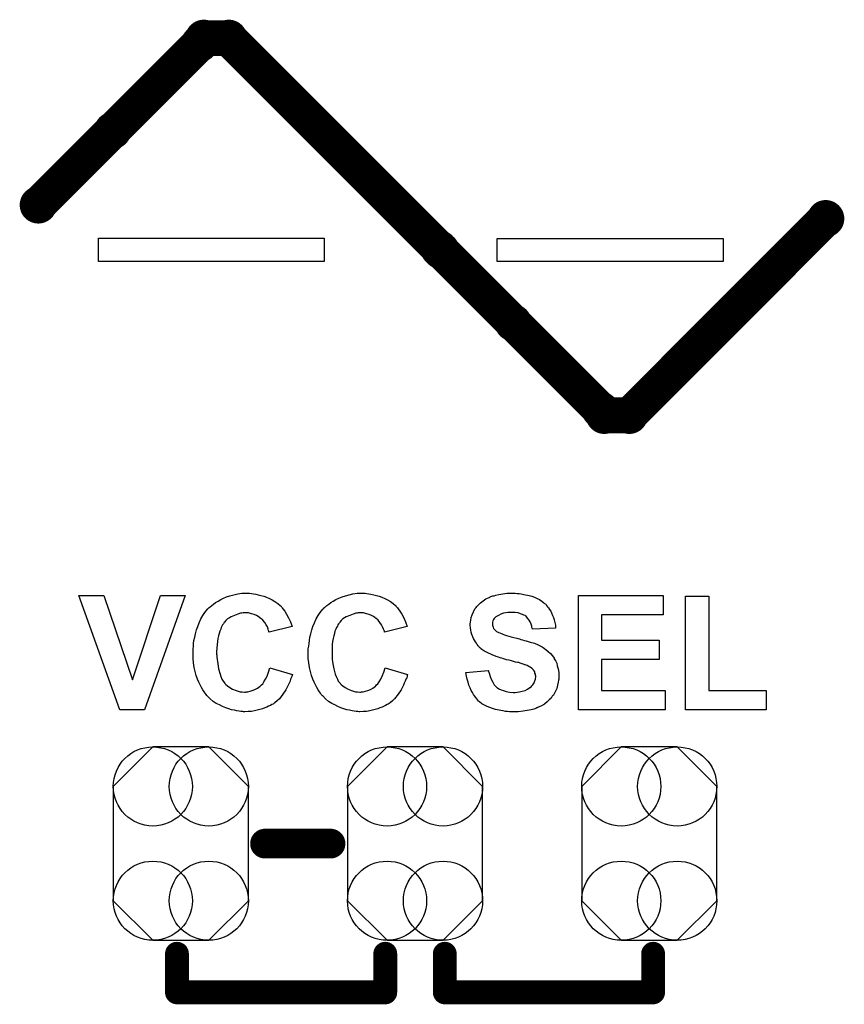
# Model space of a CAD drawing. Extents: x -0.07 to 0.95, y -0.15 to 2.1.
# Tile 7 of 19: x 0.32 to 0.59, y 0.24 to 0.57. Entities that reach past the tile are written whole.
import ezdxf

# ---------------------------------------------------------------- set-up
doc = ezdxf.new("R2010")
doc.units = 0
doc.layers.get('0').update_dxf_attribs({"linetype": 'CONTINUOUS'})
doc.layers.add('gto', color=2, linetype='CONTINUOUS')
doc.layers.add('gts', color=1, linetype='CONTINUOUS')

# ---------------------------------------------------------------- blocks, each defined once
blk = doc.blocks.new('D22')
at = {"const_width": 0.005}
blk.add_lwpolyline([(-0.0025, 0, 1), (0.0025, 0, 1)], format="xyb", close=True, dxfattribs=at)
blk = doc.blocks.new('D36')
at = {"const_width": 0.004}
blk.add_lwpolyline([(-0.002, 0, 1), (0.002, 0, 1)], format="xyb", close=True, dxfattribs=at)
blk = doc.blocks.new('D93')
at = {"const_width": 0.00625}
blk.add_lwpolyline([(-0.003125, 0, 1), (0.003125, 0, 1)], format="xyb", close=True, dxfattribs=at)
blk = doc.blocks.new('D102')
blk.add_lwpolyline([(-0.0227, 0.0192), (-0.0227, -0.0192), (-0.0094, -0.0325), (0.0094, -0.0325), (0.0227, -0.0192), (0.0227, 0.0192), (0.0094, 0.0325), (-0.0094, 0.0325)], close=True)
for centre in [(-0.0094, 0.0192), (0.0094, 0.0192), (-0.0094, -0.0192), (0.0094, -0.0192)]:
    blk.add_circle(centre, 0.0133)

msp = doc.modelspace()

# ---------------------------------------------------------------- linework, layer by layer
at = {"layer": 'gto', "color": 2}
for points, const_width in [([(0.3484, 0.5306), (0.3776, 0.5598)], 0.012), ([(0.3776, 0.5598), (0.3792, 0.5614)], 0.012), ([(0.379, 0.5616), (0.3874, 0.5616)], 0.012), ([(0.3874, 0.5616), (0.4588, 0.4902)], 0.012), ([(0.3234, 0.5056), (0.3484, 0.5306)], 0.012), ([(0.522, 0.4349), (0.588, 0.501)], 0.012), ([(0.458, 0.491), (0.483, 0.466)], 0.012), ([(0.483, 0.466), (0.5122, 0.4368)], 0.012), ([(0.5122, 0.4368), (0.5139, 0.4351)], 0.012), ([(0.5136, 0.4349), (0.522, 0.4349)], 0.012), ([(0.3996, 0.291), (0.4216, 0.291)], 0.01), ([(0.37, 0.241), (0.37, 0.254)], 0.008), ([(0.44, 0.241), (0.44, 0.254)], 0.008), ([(0.46, 0.254), (0.46, 0.241)], 0.008), ([(0.53, 0.241), (0.53, 0.254)], 0.008), ([(0.37, 0.241), (0.44, 0.241)], 0.008), ([(0.46, 0.241), (0.53, 0.241)], 0.008)]:
    msp.add_lwpolyline(points, dxfattribs=dict(at, const_width=const_width))
for points in [[(0.4195, 0.4944), (0.4195, 0.4866), (0.3436, 0.4866), (0.3436, 0.4944), (0.4195, 0.4944)], [(0.548, 0.4943), (0.5535, 0.4943), (0.5535, 0.4866), (0.4776, 0.4866), (0.4776, 0.4943), (0.4776, 0.4943), (0.548, 0.4943), (0.548, 0.4943)], [(0.3591, 0.336), (0.3508, 0.336), (0.337, 0.3744), (0.3454, 0.3744), (0.3551, 0.346), (0.3645, 0.3744), (0.3728, 0.3744), (0.3591, 0.336)], [(0.3944, 0.3751), (0.3951, 0.375), (0.3957, 0.3749), (0.3965, 0.3748), (0.3973, 0.3746), (0.3982, 0.3744), (0.3992, 0.3741), (0.4001, 0.3738), (0.4011, 0.3734), (0.402, 0.3729), (0.4029, 0.3724), (0.4039, 0.3717), (0.4047, 0.371), (0.4048, 0.371), (0.4048, 0.3709), (0.405, 0.3707), (0.4052, 0.3705), (0.4054, 0.3702), (0.4056, 0.3699), (0.4062, 0.3691), (0.4068, 0.3681), (0.4075, 0.3669), (0.4081, 0.3655), (0.4087, 0.3639), (0.401, 0.3621), (0.401, 0.3621), (0.4009, 0.3622), (0.4009, 0.3624), (0.4008, 0.3626), (0.4007, 0.3631), (0.4004, 0.3638), (0.4, 0.3645), (0.3995, 0.3653), (0.3988, 0.3661), (0.3981, 0.3667), (0.398, 0.3668), (0.3977, 0.367), (0.3973, 0.3673), (0.3967, 0.3676), (0.3959, 0.368), (0.395, 0.3682), (0.394, 0.3685), (0.3929, 0.3685), (0.3925, 0.3685), (0.3922, 0.3685), (0.3918, 0.3684), (0.3914, 0.3684), (0.3904, 0.3681), (0.3893, 0.3677), (0.3882, 0.3672), (0.3876, 0.3669), (0.387, 0.3665), (0.3864, 0.366), (0.386, 0.3654), (0.386, 0.3654), (0.3858, 0.3652), (0.3857, 0.3651), (0.3856, 0.3648), (0.3853, 0.3645), (0.3851, 0.3641), (0.3849, 0.3636), (0.3847, 0.363), (0.3844, 0.3624), (0.3842, 0.3616), (0.384, 0.3608), (0.3837, 0.3599), (0.3836, 0.3589), (0.3835, 0.3579), (0.3834, 0.3567), (0.3833, 0.3554), (0.3833, 0.3554), (0.3833, 0.3551), (0.3833, 0.3547), (0.3834, 0.3543), (0.3834, 0.3536), (0.3835, 0.3529), (0.3836, 0.3522), (0.3837, 0.3514), (0.384, 0.3497), (0.3845, 0.3479), (0.3847, 0.3471), (0.3851, 0.3463), (0.3855, 0.3456), (0.386, 0.345), (0.386, 0.3449), (0.3861, 0.3449), (0.3862, 0.3447), (0.3864, 0.3445), (0.387, 0.344), (0.3878, 0.3435), (0.3887, 0.3429), (0.3899, 0.3424), (0.3912, 0.342), (0.3919, 0.342), (0.3927, 0.3419), (0.393, 0.3419), (0.3932, 0.342), (0.3938, 0.342), (0.3946, 0.3422), (0.3953, 0.3424), (0.3962, 0.3428), (0.3971, 0.3432), (0.398, 0.3439), (0.3981, 0.344), (0.3984, 0.3443), (0.3988, 0.3447), (0.3992, 0.3454), (0.3998, 0.3463), (0.4003, 0.3473), (0.4008, 0.3486), (0.4012, 0.3501), (0.4088, 0.3478), (0.4088, 0.3477), (0.4087, 0.3475), (0.4086, 0.3472), (0.4084, 0.3467), (0.4082, 0.3462), (0.408, 0.3456), (0.4077, 0.3449), (0.4074, 0.3442), (0.4066, 0.3427), (0.4056, 0.3412), (0.4044, 0.3397), (0.4037, 0.339), (0.403, 0.3384), (0.4029, 0.3383), (0.4028, 0.3383), (0.4026, 0.3381), (0.4023, 0.3379), (0.4019, 0.3377), (0.4014, 0.3374), (0.4008, 0.3372), (0.4002, 0.3369), (0.3995, 0.3366), (0.3987, 0.3363), (0.3979, 0.3361), (0.397, 0.3358), (0.3961, 0.3356), (0.395, 0.3354), (0.3939, 0.3354), (0.3928, 0.3353), (0.3924, 0.3353), (0.3921, 0.3354), (0.3915, 0.3354), (0.3909, 0.3355), (0.3901, 0.3356), (0.3893, 0.3358), (0.3883, 0.336), (0.3874, 0.3363), (0.3864, 0.3366), (0.3853, 0.3371), (0.3843, 0.3376), (0.3832, 0.3381), (0.3822, 0.3388), (0.3812, 0.3396), (0.3802, 0.3406), (0.3802, 0.3406), (0.38, 0.3408), (0.3798, 0.3411), (0.3795, 0.3415), (0.3791, 0.342), (0.3787, 0.3427), (0.3782, 0.3434), (0.3778, 0.3443), (0.3773, 0.3453), (0.3769, 0.3463), (0.3765, 0.3475), (0.3761, 0.3488), (0.3758, 0.3502), (0.3756, 0.3517), (0.3754, 0.3532), (0.3754, 0.3549), (0.3754, 0.3549), (0.3754, 0.355), (0.3754, 0.3553), (0.3754, 0.3558), (0.3754, 0.3565), (0.3755, 0.3573), (0.3756, 0.3582), (0.3757, 0.3592), (0.376, 0.3604), (0.3762, 0.3615), (0.3766, 0.3628), (0.377, 0.364), (0.3775, 0.3652), (0.378, 0.3665), (0.3787, 0.3676), (0.3794, 0.3687), (0.3803, 0.3698), (0.3803, 0.3699), (0.3805, 0.37), (0.3808, 0.3703), (0.3812, 0.3706), (0.3817, 0.371), (0.3823, 0.3715), (0.383, 0.372), (0.3838, 0.3725), (0.3847, 0.373), (0.3856, 0.3735), (0.3867, 0.3739), (0.3878, 0.3743), (0.3891, 0.3746), (0.3904, 0.3749), (0.3918, 0.3751), (0.3933, 0.3751), (0.3939, 0.3751), (0.3944, 0.3751)], [(0.4332, 0.3751), (0.4338, 0.375), (0.4345, 0.3749), (0.4352, 0.3748), (0.4361, 0.3746), (0.437, 0.3744), (0.4379, 0.3741), (0.4388, 0.3738), (0.4398, 0.3734), (0.4408, 0.3729), (0.4417, 0.3724), (0.4426, 0.3717), (0.4434, 0.371), (0.4435, 0.371), (0.4436, 0.3709), (0.4437, 0.3707), (0.4439, 0.3705), (0.4441, 0.3702), (0.4443, 0.3699), (0.4449, 0.3691), (0.4456, 0.3681), (0.4462, 0.3669), (0.4468, 0.3655), (0.4474, 0.3639), (0.4397, 0.3621), (0.4397, 0.3621), (0.4397, 0.3622), (0.4397, 0.3624), (0.4396, 0.3626), (0.4394, 0.3631), (0.4391, 0.3638), (0.4387, 0.3645), (0.4382, 0.3653), (0.4376, 0.3661), (0.4368, 0.3667), (0.4367, 0.3668), (0.4365, 0.367), (0.436, 0.3673), (0.4354, 0.3676), (0.4346, 0.368), (0.4337, 0.3682), (0.4327, 0.3685), (0.4316, 0.3685), (0.4312, 0.3685), (0.4309, 0.3685), (0.4306, 0.3684), (0.4301, 0.3684), (0.4292, 0.3681), (0.4281, 0.3677), (0.4269, 0.3672), (0.4263, 0.3669), (0.4257, 0.3665), (0.4252, 0.366), (0.4247, 0.3654), (0.4247, 0.3654), (0.4246, 0.3652), (0.4245, 0.3651), (0.4243, 0.3648), (0.4241, 0.3645), (0.4239, 0.3641), (0.4236, 0.3636), (0.4234, 0.363), (0.4231, 0.3624), (0.4229, 0.3616), (0.4227, 0.3608), (0.4225, 0.3599), (0.4223, 0.3589), (0.4222, 0.3579), (0.4221, 0.3567), (0.4221, 0.3554), (0.4221, 0.3554), (0.4221, 0.3551), (0.4221, 0.3547), (0.4221, 0.3543), (0.4221, 0.3536), (0.4222, 0.3529), (0.4223, 0.3522), (0.4224, 0.3514), (0.4227, 0.3497), (0.4232, 0.3479), (0.4235, 0.3471), (0.4239, 0.3463), (0.4242, 0.3456), (0.4247, 0.345), (0.4247, 0.3449), (0.4248, 0.3449), (0.425, 0.3447), (0.4252, 0.3445), (0.4257, 0.344), (0.4265, 0.3435), (0.4275, 0.3429), (0.4286, 0.3424), (0.43, 0.342), (0.4307, 0.342), (0.4315, 0.3419), (0.4317, 0.3419), (0.432, 0.342), (0.4326, 0.342), (0.4333, 0.3422), (0.4341, 0.3424), (0.435, 0.3428), (0.4358, 0.3432), (0.4367, 0.3439), (0.4368, 0.344), (0.4371, 0.3443), (0.4375, 0.3447), (0.438, 0.3454), (0.4385, 0.3463), (0.439, 0.3473), (0.4395, 0.3486), (0.44, 0.3501), (0.4475, 0.3478), (0.4475, 0.3477), (0.4474, 0.3475), (0.4473, 0.3472), (0.4472, 0.3467), (0.4469, 0.3462), (0.4467, 0.3456), (0.4464, 0.3449), (0.4461, 0.3442), (0.4453, 0.3427), (0.4443, 0.3412), (0.4431, 0.3397), (0.4424, 0.339), (0.4417, 0.3384), (0.4417, 0.3383), (0.4416, 0.3383), (0.4413, 0.3381), (0.441, 0.3379), (0.4406, 0.3377), (0.4401, 0.3374), (0.4396, 0.3372), (0.439, 0.3369), (0.4382, 0.3366), (0.4375, 0.3363), (0.4366, 0.3361), (0.4357, 0.3358), (0.4348, 0.3356), (0.4337, 0.3354), (0.4327, 0.3354), (0.4315, 0.3353), (0.4312, 0.3353), (0.4308, 0.3354), (0.4302, 0.3354), (0.4296, 0.3355), (0.4289, 0.3356), (0.428, 0.3358), (0.4271, 0.336), (0.4261, 0.3363), (0.4251, 0.3366), (0.4241, 0.3371), (0.423, 0.3376), (0.422, 0.3381), (0.4209, 0.3388), (0.4199, 0.3396), (0.419, 0.3406), (0.4189, 0.3406), (0.4188, 0.3408), (0.4185, 0.3411), (0.4182, 0.3415), (0.4179, 0.342), (0.4174, 0.3427), (0.417, 0.3434), (0.4165, 0.3443), (0.4161, 0.3453), (0.4156, 0.3463), (0.4152, 0.3475), (0.4149, 0.3488), (0.4145, 0.3502), (0.4143, 0.3517), (0.4141, 0.3532), (0.4141, 0.3549), (0.4141, 0.3549), (0.4141, 0.355), (0.4141, 0.3553), (0.4141, 0.3558), (0.4141, 0.3565), (0.4143, 0.3573), (0.4144, 0.3582), (0.4145, 0.3592), (0.4147, 0.3604), (0.415, 0.3615), (0.4153, 0.3628), (0.4157, 0.364), (0.4162, 0.3652), (0.4168, 0.3665), (0.4174, 0.3676), (0.4181, 0.3687), (0.419, 0.3698), (0.4191, 0.3699), (0.4193, 0.37), (0.4195, 0.3703), (0.4199, 0.3706), (0.4204, 0.371), (0.421, 0.3715), (0.4217, 0.372), (0.4225, 0.3725), (0.4234, 0.373), (0.4244, 0.3735), (0.4255, 0.3739), (0.4266, 0.3743), (0.4279, 0.3746), (0.4291, 0.3749), (0.4306, 0.3751), (0.432, 0.3751), (0.4327, 0.3751), (0.4332, 0.3751)], [(0.4837, 0.3751), (0.4843, 0.375), (0.485, 0.375), (0.4857, 0.3749), (0.4866, 0.3747), (0.4883, 0.3744), (0.4892, 0.3741), (0.4901, 0.3738), (0.491, 0.3734), (0.4918, 0.373), (0.4926, 0.3725), (0.4933, 0.3719), (0.4934, 0.3719), (0.4935, 0.3717), (0.4937, 0.3716), (0.4939, 0.3714), (0.4942, 0.371), (0.4945, 0.3706), (0.4948, 0.3702), (0.4952, 0.3697), (0.4956, 0.3691), (0.4959, 0.3685), (0.4962, 0.3677), (0.4965, 0.367), (0.4968, 0.3662), (0.497, 0.3653), (0.4972, 0.3644), (0.4972, 0.3634), (0.4895, 0.3631), (0.4895, 0.3632), (0.4895, 0.3632), (0.4893, 0.3636), (0.4892, 0.3641), (0.489, 0.3647), (0.4887, 0.3655), (0.4883, 0.3661), (0.4878, 0.3668), (0.4873, 0.3674), (0.4872, 0.3674), (0.487, 0.3676), (0.4866, 0.3678), (0.4861, 0.368), (0.4854, 0.3682), (0.4846, 0.3685), (0.4836, 0.3686), (0.4824, 0.3687), (0.4819, 0.3687), (0.4812, 0.3686), (0.4805, 0.3685), (0.4797, 0.3684), (0.4788, 0.3681), (0.478, 0.3677), (0.4772, 0.3672), (0.4771, 0.3672), (0.477, 0.3671), (0.4768, 0.3669), (0.4766, 0.3666), (0.4764, 0.3663), (0.4761, 0.3659), (0.476, 0.3654), (0.476, 0.3649), (0.476, 0.3648), (0.476, 0.3646), (0.476, 0.3644), (0.4761, 0.3641), (0.4762, 0.3637), (0.4764, 0.3633), (0.4767, 0.3629), (0.4771, 0.3625), (0.4771, 0.3625), (0.4774, 0.3623), (0.4776, 0.3622), (0.4779, 0.3621), (0.4781, 0.3619), (0.4785, 0.3618), (0.479, 0.3616), (0.4795, 0.3614), (0.4801, 0.3611), (0.4807, 0.3609), (0.4815, 0.3607), (0.4823, 0.3605), (0.4832, 0.3603), (0.4842, 0.36), (0.4842, 0.36), (0.4845, 0.3599), (0.4847, 0.3599), (0.4851, 0.3598), (0.4856, 0.3596), (0.4861, 0.3595), (0.4867, 0.3593), (0.4873, 0.3591), (0.4887, 0.3587), (0.4901, 0.3583), (0.4914, 0.3578), (0.492, 0.3575), (0.4925, 0.3572), (0.4926, 0.3572), (0.4926, 0.3571), (0.493, 0.3569), (0.4935, 0.3566), (0.4941, 0.3561), (0.4947, 0.3556), (0.4955, 0.3549), (0.4962, 0.3541), (0.4968, 0.3533), (0.4968, 0.3531), (0.497, 0.3528), (0.4973, 0.3523), (0.4976, 0.3516), (0.4978, 0.3507), (0.4981, 0.3497), (0.4983, 0.3485), (0.4983, 0.3472), (0.4983, 0.3471), (0.4983, 0.347), (0.4983, 0.3468), (0.4983, 0.3466), (0.4983, 0.3463), (0.4982, 0.3459), (0.4981, 0.3452), (0.4979, 0.3442), (0.4976, 0.3431), (0.4971, 0.342), (0.4965, 0.3409), (0.4965, 0.3409), (0.4963, 0.3408), (0.4961, 0.3405), (0.4957, 0.3399), (0.4951, 0.3393), (0.4944, 0.3386), (0.4935, 0.3379), (0.4925, 0.3373), (0.4912, 0.3367), (0.4912, 0.3367), (0.4911, 0.3366), (0.4909, 0.3366), (0.4906, 0.3364), (0.4903, 0.3363), (0.4899, 0.3362), (0.4895, 0.3361), (0.489, 0.336), (0.4883, 0.3358), (0.4877, 0.3357), (0.4863, 0.3355), (0.4847, 0.3353), (0.4829, 0.3353), (0.4822, 0.3353), (0.4817, 0.3353), (0.4811, 0.3354), (0.4804, 0.3354), (0.4796, 0.3356), (0.4788, 0.3357), (0.477, 0.3361), (0.476, 0.3364), (0.4751, 0.3367), (0.4742, 0.3371), (0.4733, 0.3375), (0.4725, 0.338), (0.4717, 0.3386), (0.4716, 0.3387), (0.4715, 0.3388), (0.4713, 0.3389), (0.4711, 0.3392), (0.4708, 0.3396), (0.4704, 0.3401), (0.47, 0.3406), (0.4696, 0.3411), (0.4693, 0.3418), (0.4689, 0.3425), (0.4685, 0.3433), (0.4681, 0.3442), (0.4678, 0.3452), (0.4675, 0.3462), (0.4673, 0.3473), (0.4671, 0.3485), (0.4746, 0.3492), (0.4746, 0.3492), (0.4747, 0.349), (0.4747, 0.3488), (0.4748, 0.3486), (0.475, 0.3479), (0.4753, 0.3471), (0.4756, 0.3462), (0.4761, 0.3452), (0.4766, 0.3444), (0.4774, 0.3436), (0.4775, 0.3435), (0.4777, 0.3433), (0.4782, 0.343), (0.4789, 0.3427), (0.4797, 0.3424), (0.4806, 0.3421), (0.4817, 0.3419), (0.483, 0.3418), (0.4836, 0.3418), (0.4843, 0.3419), (0.4851, 0.342), (0.486, 0.3422), (0.487, 0.3425), (0.4878, 0.3429), (0.4886, 0.3434), (0.4887, 0.3434), (0.489, 0.3437), (0.4892, 0.344), (0.4896, 0.3444), (0.49, 0.345), (0.4903, 0.3457), (0.4905, 0.3463), (0.4906, 0.3471), (0.4906, 0.3472), (0.4906, 0.3473), (0.4905, 0.3476), (0.4905, 0.3479), (0.4903, 0.3483), (0.4902, 0.3487), (0.49, 0.349), (0.4897, 0.3494), (0.4897, 0.3495), (0.4896, 0.3496), (0.4894, 0.3498), (0.4891, 0.35), (0.4887, 0.3503), (0.4882, 0.3505), (0.4877, 0.3508), (0.487, 0.3511), (0.4869, 0.3511), (0.4867, 0.3512), (0.4863, 0.3513), (0.486, 0.3514), (0.4857, 0.3515), (0.4853, 0.3516), (0.4849, 0.3518), (0.4844, 0.3519), (0.4838, 0.352), (0.4831, 0.3522), (0.4824, 0.3524), (0.4816, 0.3526), (0.4807, 0.3528), (0.4807, 0.3528), (0.4805, 0.3529), (0.4801, 0.353), (0.4797, 0.3531), (0.4792, 0.3533), (0.4786, 0.3534), (0.478, 0.3536), (0.4773, 0.3539), (0.4759, 0.3544), (0.4745, 0.3551), (0.4738, 0.3554), (0.4731, 0.3558), (0.4725, 0.3562), (0.472, 0.3566), (0.472, 0.3566), (0.4719, 0.3568), (0.4717, 0.3569), (0.4715, 0.3571), (0.4712, 0.3575), (0.4709, 0.3579), (0.4706, 0.3583), (0.4703, 0.3588), (0.4696, 0.3599), (0.4691, 0.3613), (0.4689, 0.362), (0.4687, 0.3627), (0.4686, 0.3635), (0.4685, 0.3644), (0.4685, 0.3644), (0.4685, 0.3645), (0.4685, 0.3646), (0.4685, 0.3649), (0.4686, 0.3654), (0.4688, 0.3661), (0.4689, 0.367), (0.4692, 0.3679), (0.4696, 0.3689), (0.4701, 0.3699), (0.4701, 0.3699), (0.4702, 0.37), (0.4705, 0.3703), (0.4708, 0.3707), (0.4714, 0.3713), (0.472, 0.3719), (0.4729, 0.3726), (0.4738, 0.3732), (0.4749, 0.3737), (0.475, 0.3737), (0.4751, 0.3738), (0.4753, 0.3739), (0.4755, 0.374), (0.4758, 0.3741), (0.4761, 0.3742), (0.4766, 0.3743), (0.4771, 0.3745), (0.4782, 0.3747), (0.4795, 0.3749), (0.4809, 0.3751), (0.4825, 0.3751), (0.4832, 0.3751), (0.4837, 0.3751)], [(0.5334, 0.3679), (0.5127, 0.3679), (0.5127, 0.3594), (0.532, 0.3594), (0.532, 0.3529), (0.5127, 0.3529), (0.5127, 0.3425), (0.5341, 0.3425), (0.5341, 0.336), (0.5049, 0.336), (0.5049, 0.3744), (0.5334, 0.3744), (0.5334, 0.3679)], [(0.5487, 0.3425), (0.568, 0.3425), (0.568, 0.336), (0.5409, 0.336), (0.5409, 0.3741), (0.5487, 0.3741), (0.5487, 0.3425)]]:
    msp.add_lwpolyline(points, dxfattribs=at)

# ---------------------------------------------------------------- block references
at = {"layer": 'gto'}
for name, p in [('D93', (0.3776, 0.5598)), ('D93', (0.379, 0.5616)), ('D93', (0.3792, 0.5614)), ('D93', (0.3874, 0.5616)), ('D93', (0.3874, 0.5616)), ('D93', (0.3484, 0.5306)), ('D93', (0.3484, 0.5306)), ('D93', (0.3234, 0.5056)), ('D93', (0.588, 0.501)), ('D93', (0.458, 0.491)), ('D93', (0.4588, 0.4902)), ('D93', (0.483, 0.466)), ('D93', (0.483, 0.466)), ('D93', (0.5122, 0.4368)), ('D93', (0.5122, 0.4368)), ('D93', (0.5136, 0.4349)), ('D93', (0.5139, 0.4351)), ('D93', (0.522, 0.4349)), ('D22', (0.3996, 0.291)), ('D22', (0.4216, 0.291)), ('D36', (0.37, 0.254)), ('D36', (0.44, 0.254)), ('D36', (0.46, 0.254)), ('D36', (0.53, 0.254)), ('D36', (0.37, 0.241)), ('D36', (0.37, 0.241)), ('D36', (0.44, 0.241)), ('D36', (0.44, 0.241)), ('D36', (0.46, 0.241)), ('D36', (0.46, 0.241)), ('D36', (0.53, 0.241))]:
    msp.add_blockref(name, p, dxfattribs=at)
at = {"layer": 'gts'}
for p in [(0.3713, 0.291), (0.45, 0.291), (0.5287, 0.291)]:
    msp.add_blockref('D102', p, dxfattribs=at)

doc.saveas('drawing.dxf')
